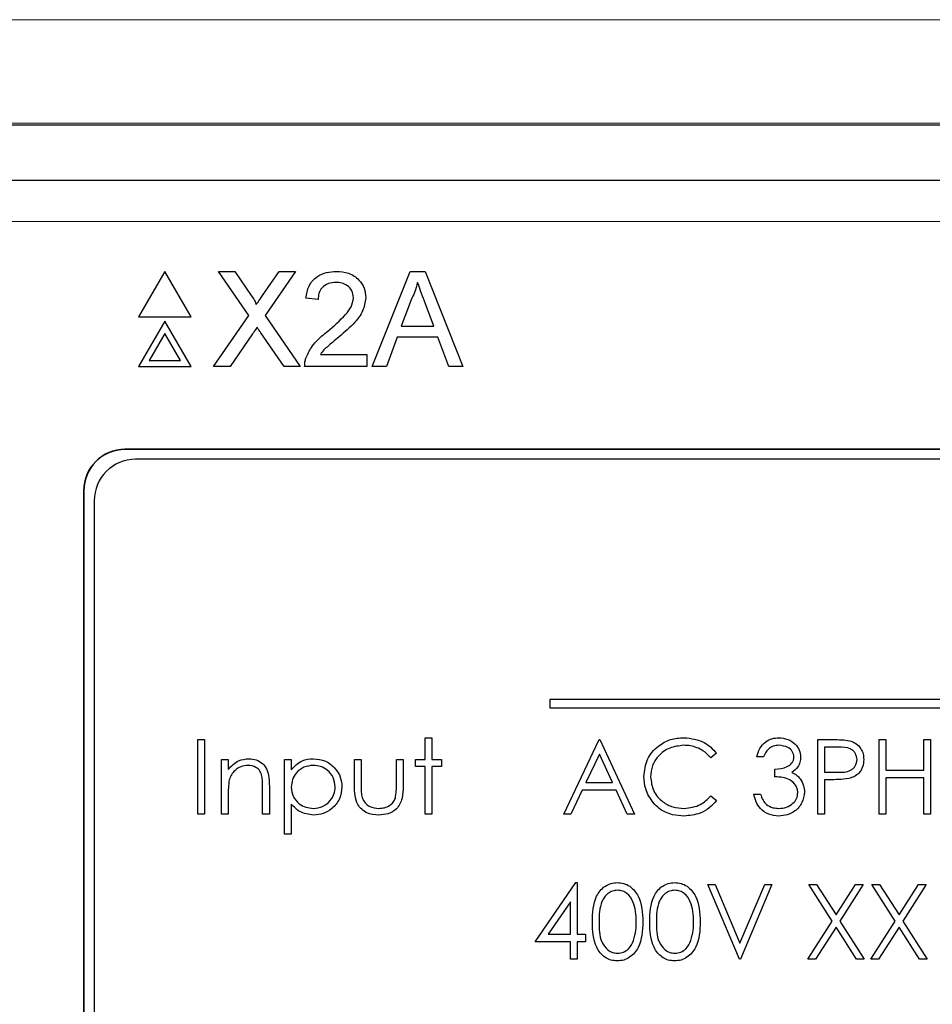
# Paper-space layout 'Blatt3' of a CAD drawing. Header units: millimetres. Extents: x 5 to 418, y 2 to 292.
# Tile 32 of 73: x 106.3 to 109.97, y 179.23 to 183.2. Entities that reach past the tile are written whole.
import ezdxf

# ---------------------------------------------------------------- set-up
doc = ezdxf.new("R2010")
doc.units = ezdxf.units.MM

psp = doc.layouts.new('Blatt3')

# ---------------------------------------------------------------- linework, layer by layer
at = {"color": 7, "linetype": 'Continuous', "lineweight": 18}
for p, q in [((100.9333, 183.1974), (111.1428, 183.1974)), ((111.1428, 182.7808), (100.9333, 182.7808)), ((116.1844, 182.3848), (105.6786, 182.3848)), ((106.7232, 181.4669), (106.7232, 181.4681)), ((106.5577, 181.3014), (106.5565, 181.3014))]:
    psp.add_line(p, q, dxfattribs=at)
at = {"color": 7, "linetype": 'Continuous', "lineweight": 25}
for p, q in [((103.2262, 182.7745), (118.6516, 182.7745)), ((105.6786, 182.5514), (116.1844, 182.5514)), ((106.8836, 182.1841), (106.7778, 182.0008)), ((106.9895, 182.0008), (106.8836, 182.1841)), ((107.2217, 182.007), (107.0997, 182.1841)), ((107.0997, 182.1841), (107.1648, 182.1841)), ((107.1648, 182.1841), (107.2317, 182.0871)), ((107.2766, 182.087), (107.3433, 182.1841)), ((107.4093, 182.1841), (107.2873, 182.0064)), ((107.3433, 182.1841), (107.4093, 182.1841)), ((107.7183, 181.8008), (107.8705, 182.1841)), ((107.8705, 182.1841), (107.9314, 182.1841)), ((107.9314, 182.1841), (108.0836, 181.8008)), ((107.5004, 182.0711), (107.4513, 182.076)), ((107.8748, 182.0691), (107.8355, 181.963)), ((107.9664, 181.963), (107.9291, 182.0637)), ((106.7778, 182.0008), (106.9895, 182.0008)), ((106.8836, 181.9841), (106.7778, 181.8008)), ((106.9895, 181.8008), (106.8836, 181.9841)), ((107.0801, 181.8008), (107.2217, 182.007)), ((107.2873, 182.0064), (107.429, 181.8008)), ((106.8836, 181.9341), (106.8211, 181.8258)), ((106.9462, 181.8258), (106.8836, 181.9341)), ((107.2367, 181.9327), (107.146, 181.8008)), ((107.3638, 181.8008), (107.2705, 181.9362)), ((107.8355, 181.963), (107.9664, 181.963)), ((107.8192, 181.9187), (107.7756, 181.8008)), ((107.9826, 181.9187), (107.8192, 181.9187)), ((108.0263, 181.8008), (107.9826, 181.9187)), ((107.5095, 181.8499), (107.697, 181.8499)), ((107.697, 181.8499), (107.697, 181.8008)), ((106.8211, 181.8258), (106.9462, 181.8258)), ((106.7778, 181.8008), (106.9895, 181.8008)), ((107.146, 181.8008), (107.0801, 181.8008)), ((107.429, 181.8008), (107.3638, 181.8008)), ((107.697, 181.8008), (107.4463, 181.8008)), ((107.7756, 181.8008), (107.7183, 181.8008)), ((108.0836, 181.8008), (108.0263, 181.8008)), ((115.1398, 181.4681), (106.7232, 181.4681)), ((115.1398, 181.4669), (106.7232, 181.4669)), ((115.0993, 181.4276), (106.766, 181.4276)), ((106.5565, 181.3014), (106.5565, 174.5514)), ((106.5577, 181.3014), (106.5577, 174.5514)), ((106.5993, 181.2609), (106.5993, 174.5942)), ((108.4327, 180.4609), (108.4327, 180.4276)), ((113.5993, 180.4609), (108.4327, 180.4609)), ((108.4327, 180.4276), (113.5993, 180.4276)), ((107.9312, 180.3071), (107.9581, 180.3071)), ((107.9312, 180.2186), (107.9312, 180.3071)), ((107.9581, 180.3071), (107.9581, 180.2186)), ((107.0158, 180.2994), (107.0427, 180.2994)), ((107.0158, 179.9994), (107.0158, 180.2994)), ((107.0427, 180.2994), (107.0427, 179.9994)), ((108.4889, 179.9994), (108.6312, 180.2994)), ((108.6312, 180.2994), (108.635, 180.2994)), ((108.635, 180.2994), (108.7735, 179.9994)), ((109.512, 180.2994), (109.5708, 180.2994)), ((109.512, 179.9994), (109.512, 180.2994)), ((109.5938, 180.2686), (109.5389, 180.2686)), ((109.5389, 180.2686), (109.5389, 180.1686)), ((109.7581, 180.2994), (109.785, 180.2994)), ((109.7581, 179.9994), (109.7581, 180.2994)), ((109.785, 180.2994), (109.785, 180.1763)), ((109.9389, 180.2994), (109.9658, 180.2994)), ((109.9389, 180.1763), (109.9389, 180.2994)), ((109.9658, 180.2994), (109.9658, 179.9994)), ((108.6328, 180.2409), (108.5785, 180.1263)), ((108.6857, 180.1263), (108.6328, 180.2409)), ((109.1043, 180.2444), (109.0807, 180.2263)), ((109.2927, 180.2302), (109.2658, 180.2302)), ((107.112, 180.2186), (107.1389, 180.2186)), ((107.112, 179.9994), (107.112, 180.2186)), ((107.1389, 180.2186), (107.1389, 180.1791)), ((107.3658, 179.9186), (107.3658, 180.2186)), ((107.3658, 180.2186), (107.3927, 180.2186)), ((107.3927, 180.2186), (107.3927, 180.1781)), ((107.6466, 180.1139), (107.6466, 180.2186)), ((107.6466, 180.2186), (107.6735, 180.2186)), ((107.6735, 180.2186), (107.6735, 180.117)), ((107.8158, 180.117), (107.8158, 180.2186)), ((107.8158, 180.2186), (107.8427, 180.2186)), ((107.8427, 180.2186), (107.8427, 180.1119)), ((107.8927, 180.1917), (107.8927, 180.2186)), ((107.8927, 180.2186), (107.9312, 180.2186)), ((107.9312, 180.1917), (107.8927, 180.1917)), ((107.9312, 179.9994), (107.9312, 180.1917)), ((107.9581, 180.2186), (107.9966, 180.2186)), ((107.9966, 180.1917), (107.9581, 180.1917)), ((107.9581, 180.1917), (107.9581, 179.9994)), ((107.9966, 180.2186), (107.9966, 180.1917)), ((109.3389, 180.1494), (109.3389, 180.1802)), ((109.5389, 180.1686), (109.5914, 180.168)), ((109.785, 180.1763), (109.9389, 180.1763)), ((109.9389, 180.1456), (109.785, 180.1456)), ((109.785, 180.1456), (109.785, 179.9994)), ((109.9389, 179.9994), (109.9389, 180.1456)), ((107.3043, 180.1114), (107.3043, 179.9994)), ((108.5785, 180.1263), (108.6857, 180.1263)), ((109.5603, 180.1379), (109.5389, 180.1379)), ((109.5389, 180.1379), (109.5389, 179.9994)), ((107.1389, 180.0787), (107.1389, 179.9994)), ((107.2773, 179.9994), (107.2773, 180.1025)), ((108.5639, 180.0956), (108.5183, 179.9994)), ((108.6999, 180.0956), (108.5639, 180.0956)), ((108.7442, 179.9994), (108.6999, 180.0956)), ((109.0807, 180.0725), (109.1043, 180.0546)), ((109.2543, 180.0802), (109.2812, 180.0802)), ((107.3927, 180.0391), (107.3927, 179.9186)), ((107.0427, 179.9994), (107.0158, 179.9994)), ((107.1389, 179.9994), (107.112, 179.9994)), ((107.3043, 179.9994), (107.2773, 179.9994)), ((107.9581, 179.9994), (107.9312, 179.9994)), ((108.5183, 179.9994), (108.4889, 179.9994)), ((108.7735, 179.9994), (108.7442, 179.9994)), ((109.5389, 179.9994), (109.512, 179.9994)), ((109.785, 179.9994), (109.7581, 179.9994)), ((109.9658, 179.9994), (109.9389, 179.9994)), ((107.3927, 179.9186), (107.3658, 179.9186)), ((108.3735, 179.4853), (108.5373, 179.7238)), ((108.5373, 179.7238), (108.5427, 179.7238)), ((108.5427, 179.7238), (108.5427, 179.5161)), ((109.0697, 179.7161), (109.0985, 179.7161)), ((109.1966, 179.4161), (109.0697, 179.7161)), ((109.0985, 179.7161), (109.1985, 179.4797)), ((109.1985, 179.4797), (109.2985, 179.7161)), ((109.3273, 179.7161), (109.2004, 179.4161)), ((109.2985, 179.7161), (109.3273, 179.7161)), ((109.5695, 179.5691), (109.4754, 179.7161)), ((109.4754, 179.7161), (109.5065, 179.7161)), ((109.5065, 179.7161), (109.585, 179.5934)), ((109.585, 179.5934), (109.6636, 179.7161)), ((109.6947, 179.7161), (109.6006, 179.5691)), ((109.6636, 179.7161), (109.6947, 179.7161)), ((109.7293, 179.7161), (109.7603, 179.7161)), ((109.8234, 179.5691), (109.7293, 179.7161)), ((109.7603, 179.7161), (109.8389, 179.5934)), ((109.8389, 179.5934), (109.9174, 179.7161)), ((109.9485, 179.7161), (109.8544, 179.5691)), ((109.9174, 179.7161), (109.9485, 179.7161)), ((108.5158, 179.6464), (108.4264, 179.5161)), ((108.5158, 179.5161), (108.5158, 179.6464)), ((109.4716, 179.4161), (109.5695, 179.5691)), ((109.6006, 179.5691), (109.6985, 179.4161)), ((109.7254, 179.4161), (109.8234, 179.5691)), ((109.8544, 179.5691), (109.9523, 179.4161)), ((108.4264, 179.5161), (108.5158, 179.5161)), ((108.5427, 179.5161), (108.5773, 179.5161)), ((108.5773, 179.5161), (108.5773, 179.4853)), ((109.585, 179.5448), (109.5026, 179.4161)), ((109.6674, 179.4161), (109.585, 179.5448)), ((109.8389, 179.5448), (109.7565, 179.4161)), ((109.9213, 179.4161), (109.8389, 179.5448)), ((108.5158, 179.4853), (108.3735, 179.4853)), ((108.5158, 179.4161), (108.5158, 179.4853)), ((108.5773, 179.4853), (108.5427, 179.4853)), ((108.5427, 179.4853), (108.5427, 179.4161)), ((108.5427, 179.4161), (108.5158, 179.4161)), ((109.2004, 179.4161), (109.1966, 179.4161)), ((109.5026, 179.4161), (109.4716, 179.4161)), ((109.6985, 179.4161), (109.6674, 179.4161)), ((109.7565, 179.4161), (109.7254, 179.4161)), ((109.9523, 179.4161), (109.9213, 179.4161))]:
    psp.add_line(p, q, dxfattribs=at)
for centre, radius in [((106.7232, 181.3014), 0.1667), ((106.7232, 181.3014), 0.1655), ((106.766, 181.2609), 0.1667)]:
    psp.add_arc(centre, radius, 90, 180, dxfattribs=at)
for points, knots in [([(107.4513, 182.076), (107.4541, 182.093), (107.4598, 182.1269), (107.4927, 182.1645), (107.5338, 182.1819), (107.5607, 182.1834), (107.5741, 182.1841)], [0, 0, 0, 0, 0.280235, 0.558893, 0.779132, 1, 1, 1, 1]), ([(107.5741, 182.1841), (107.5908, 182.183), (107.6242, 182.1806), (107.6642, 182.1541), (107.6885, 182.1176), (107.6909, 182.0914), (107.6921, 182.0783)], [0, 0, 0, 0, 0.280482, 0.559644, 0.779749, 1, 1, 1, 1]), ([(107.573, 182.1399), (107.5624, 182.1391), (107.5413, 182.1375), (107.5158, 182.1203), (107.5022, 182.096), (107.501, 182.0794), (107.5004, 182.0711)], [0, 0, 0, 0, 0.28041, 0.559489, 0.779375, 1, 1, 1, 1]), ([(107.6429, 182.0778), (107.6416, 182.0876), (107.639, 182.1073), (107.6191, 182.1278), (107.5961, 182.1385), (107.5808, 182.1394), (107.573, 182.1399)], [0, 0, 0, 0, 0.27908, 0.558612, 0.779043, 1, 1, 1, 1]), ([(107.9009, 182.1399), (107.8973, 182.1262), (107.8908, 182.1018), (107.8796, 182.0791), (107.8748, 182.0691)], [0, 0, 0, 0, 0.559915, 1, 1, 1, 1]), ([(107.9291, 182.0637), (107.9238, 182.0779), (107.9144, 182.1033), (107.9051, 182.1287), (107.9009, 182.1399)], [0, 0, 0, 0, 0.560002, 1, 1, 1, 1]), ([(107.2317, 182.0871), (107.236, 182.0805), (107.242, 182.0714), (107.2494, 182.0595), (107.2509, 182.0535), (107.2516, 182.0505)], [0, 0, 0, 0, 0.561277, 0.781763, 1, 1, 1, 1]), ([(107.2516, 182.0505), (107.2563, 182.0573), (107.2646, 182.0695), (107.273, 182.0816), (107.2766, 182.087)], [0, 0, 0, 0, 0.56, 1, 1, 1, 1]), ([(107.5399, 181.9441), (107.5644, 181.9651), (107.5985, 181.9943), (107.6362, 182.0399), (107.6407, 182.0652), (107.6429, 182.0778)], [0, 0, 0, 0, 0.561313, 0.781386, 1, 1, 1, 1]), ([(107.6921, 182.0783), (107.6895, 182.06), (107.6843, 182.0233), (107.6431, 181.9702), (107.6075, 181.9397), (107.5857, 181.921)], [0, 0, 0, 0, 0.278741, 0.558834, 1, 1, 1, 1]), ([(107.2548, 181.959), (107.2514, 181.9541), (107.2453, 181.9454), (107.2393, 181.9366), (107.2367, 181.9327)], [0, 0, 0, 0, 0.560002, 1, 1, 1, 1]), ([(107.2705, 181.9362), (107.2675, 181.9405), (107.2623, 181.9481), (107.2571, 181.9557), (107.2548, 181.959)], [0, 0, 0, 0, 0.56, 1, 1, 1, 1]), ([(107.4515, 181.8349), (107.458, 181.8497), (107.4687, 181.8743), (107.4928, 181.9027), (107.5155, 181.9244), (107.5317, 181.9376), (107.5399, 181.9441)], [0, 0, 0, 0, 0.339411, 0.559525, 0.779752, 1, 1, 1, 1]), ([(107.5857, 181.921), (107.5766, 181.9135), (107.5615, 181.9011), (107.5407, 181.8836), (107.5234, 181.8683), (107.5141, 181.856), (107.5095, 181.8499)], [0, 0, 0, 0, 0.3400378, 0.5600628, 0.7800895, 1, 1, 1, 1]), ([(107.4463, 181.8008), (107.4465, 181.8073), (107.4467, 181.8189), (107.45, 181.83), (107.4515, 181.8349)], [0, 0, 0, 0, 0.559956, 1, 1, 1, 1]), ([(108.812, 180.1512), (108.8147, 180.1747), (108.8202, 180.2217), (108.8646, 180.2732), (108.918, 180.303), (108.9549, 180.3057), (108.9734, 180.3071)], [0, 0, 0, 0, 0.2795119, 0.5590796, 0.7793739, 1, 1, 1, 1]), ([(108.9734, 180.3071), (109.0022, 180.3039), (109.0537, 180.2982), (109.0888, 180.2608), (109.1043, 180.2444)], [0, 0, 0, 0, 0.559517, 1, 1, 1, 1]), ([(109.2658, 180.2302), (109.2693, 180.2417), (109.2762, 180.2648), (109.2991, 180.2903), (109.3268, 180.3049), (109.3457, 180.3064), (109.3551, 180.3071)], [0, 0, 0, 0, 0.280288, 0.55968, 0.779747, 1, 1, 1, 1]), ([(109.3551, 180.3071), (109.3673, 180.3058), (109.3915, 180.3032), (109.4206, 180.2839), (109.439, 180.2578), (109.4415, 180.2387), (109.4427, 180.2292)], [0, 0, 0, 0, 0.280085, 0.559868, 0.780099, 1, 1, 1, 1]), ([(108.9717, 180.2763), (108.9525, 180.2741), (108.9142, 180.2698), (108.8696, 180.2372), (108.843, 180.1944), (108.8402, 180.1642), (108.8389, 180.1491)], [0, 0, 0, 0, 0.279856, 0.559519, 0.779686, 1, 1, 1, 1]), ([(109.0807, 180.2263), (109.0709, 180.2365), (109.0548, 180.2534), (109.0255, 180.2676), (108.999, 180.2751), (108.9808, 180.2759), (108.9717, 180.2763)], [0, 0, 0, 0, 0.339327, 0.559466, 0.779727, 1, 1, 1, 1]), ([(109.3555, 180.2763), (109.3477, 180.2757), (109.3321, 180.2745), (109.3073, 180.2595), (109.2983, 180.2413), (109.2927, 180.2302)], [0, 0, 0, 0, 0.280636, 0.560364, 1, 1, 1, 1]), ([(109.4158, 180.2293), (109.4143, 180.2371), (109.4112, 180.2529), (109.3883, 180.2723), (109.3679, 180.2748), (109.3555, 180.2763)], [0, 0, 0, 0, 0.278859, 0.560074, 1, 1, 1, 1]), ([(109.5708, 180.2994), (109.5836, 180.2995), (109.6065, 180.2995), (109.6292, 180.2963), (109.6391, 180.2949)], [0, 0, 0, 0, 0.560314, 1, 1, 1, 1]), ([(109.6697, 180.2188), (109.6683, 180.2274), (109.6662, 180.2404), (109.6552, 180.2539), (109.634, 180.2691), (109.6116, 180.2688), (109.5938, 180.2686)], [0, 0, 0, 0, 0.248969, 0.374729, 0.500383, 1, 1, 1, 1]), ([(109.6391, 180.2949), (109.6482, 180.2916), (109.6665, 180.285), (109.6853, 180.2647), (109.6953, 180.2417), (109.6961, 180.2265), (109.6966, 180.2189)], [0, 0, 0, 0, 0.279705, 0.559381, 0.779509, 1, 1, 1, 1]), ([(109.3389, 180.1802), (109.3558, 180.1817), (109.3812, 180.1841), (109.4061, 180.2017), (109.4146, 180.2166), (109.4154, 180.2251), (109.4158, 180.2293)], [0, 0, 0, 0, 0.499418, 0.749016, 0.874544, 1, 1, 1, 1]), ([(109.4427, 180.2292), (109.4422, 180.2222), (109.4413, 180.2084), (109.4305, 180.1853), (109.4163, 180.1742), (109.4077, 180.1674)], [0, 0, 0, 0, 0.280508, 0.560792, 1, 1, 1, 1]), ([(107.1389, 180.1791), (107.1517, 180.1929), (107.1746, 180.2175), (107.2077, 180.221), (107.2223, 180.2225)], [0, 0, 0, 0, 0.559141, 1, 1, 1, 1]), ([(107.2176, 180.1956), (107.2081, 180.1946), (107.1891, 180.1926), (107.1668, 180.1772), (107.1506, 180.1587), (107.1455, 180.1446), (107.143, 180.1375)], [0, 0, 0, 0, 0.279553, 0.559373, 0.779703, 1, 1, 1, 1]), ([(107.2742, 180.1524), (107.272, 180.1594), (107.2677, 180.1733), (107.2482, 180.1925), (107.2292, 180.1944), (107.2176, 180.1956)], [0, 0, 0, 0, 0.281192, 0.561331, 1, 1, 1, 1]), ([(107.2223, 180.2225), (107.2321, 180.2216), (107.2518, 180.2199), (107.2776, 180.2041), (107.3038, 180.1691), (107.3041, 180.1352), (107.3043, 180.1114)], [0, 0, 0, 0, 0.187021, 0.37389, 0.56061, 1, 1, 1, 1]), ([(107.3927, 180.1781), (107.4064, 180.1925), (107.4308, 180.2182), (107.4658, 180.2212), (107.4813, 180.2225)], [0, 0, 0, 0, 0.558418, 1, 1, 1, 1]), ([(107.4811, 180.1956), (107.4681, 180.1942), (107.4421, 180.1914), (107.4129, 180.1681), (107.3953, 180.1391), (107.3936, 180.1187), (107.3927, 180.1085)], [0, 0, 0, 0, 0.279747, 0.559315, 0.779515, 1, 1, 1, 1]), ([(107.5697, 180.1093), (107.5679, 180.1221), (107.5643, 180.1477), (107.5406, 180.1763), (107.5114, 180.1928), (107.4912, 180.1946), (107.4811, 180.1956)], [0, 0, 0, 0, 0.279387, 0.559092, 0.779508, 1, 1, 1, 1]), ([(107.4813, 180.2225), (107.4981, 180.2206), (107.5318, 180.2167), (107.5693, 180.1862), (107.5929, 180.1493), (107.5954, 180.1228), (107.5966, 180.1096)], [0, 0, 0, 0, 0.279627, 0.559432, 0.779703, 1, 1, 1, 1]), ([(109.5914, 180.168), (109.6097, 180.1679), (109.6326, 180.1678), (109.6547, 180.1828), (109.6663, 180.1966), (109.6683, 180.21), (109.6697, 180.2188)], [0, 0, 0, 0, 0.499721, 0.62535, 0.751083, 1, 1, 1, 1]), ([(109.6966, 180.2189), (109.6959, 180.209), (109.6944, 180.1893), (109.6794, 180.1652), (109.659, 180.1497), (109.6441, 180.1451), (109.6367, 180.1428)], [0, 0, 0, 0, 0.280099, 0.559324, 0.779458, 1, 1, 1, 1]), ([(107.2773, 180.1025), (107.2774, 180.1119), (107.2775, 180.1286), (107.2752, 180.1451), (107.2742, 180.1524)], [0, 0, 0, 0, 0.5602545, 1, 1, 1, 1]), ([(108.85, 180.0442), (108.8376, 180.0624), (108.8154, 180.0949), (108.813, 180.1339), (108.812, 180.1512)], [0, 0, 0, 0, 0.5590286, 1, 1, 1, 1]), ([(108.8389, 180.1491), (108.8412, 180.1297), (108.8457, 180.0909), (108.8833, 180.0491), (108.9279, 180.0257), (108.9583, 180.0236), (108.9736, 180.0225)], [0, 0, 0, 0, 0.279434, 0.558921, 0.779283, 1, 1, 1, 1]), ([(109.4312, 180.0859), (109.4308, 180.0912), (109.4299, 180.1016), (109.4205, 180.1206), (109.3926, 180.1464), (109.3604, 180.1482), (109.3389, 180.1494)], [0, 0, 0, 0, 0.125587, 0.251191, 0.500605, 1, 1, 1, 1]), ([(109.4077, 180.1674), (109.4147, 180.1638), (109.4272, 180.1573), (109.4362, 180.1466), (109.4402, 180.1418)], [0, 0, 0, 0, 0.559795, 1, 1, 1, 1]), ([(107.143, 180.1375), (107.1415, 180.1266), (107.1389, 180.1071), (107.1389, 180.0874), (107.1389, 180.0787)], [0, 0, 0, 0, 0.559658, 1, 1, 1, 1]), ([(107.3927, 180.1085), (107.3942, 180.0956), (107.397, 180.0697), (107.4216, 180.0413), (107.4511, 180.0254), (107.4714, 180.0235), (107.4815, 180.0225)], [0, 0, 0, 0, 0.279654, 0.558875, 0.779455, 1, 1, 1, 1]), ([(107.4815, 180.0225), (107.4943, 180.0241), (107.52, 180.0273), (107.5488, 180.0505), (107.5663, 180.0791), (107.5685, 180.0993), (107.5697, 180.1093)], [0, 0, 0, 0, 0.279628, 0.559247, 0.779775, 1, 1, 1, 1]), ([(107.5966, 180.1096), (107.5946, 180.0928), (107.5907, 180.059), (107.5594, 180.0219), (107.5219, 179.999), (107.4954, 179.9967), (107.4822, 179.9956)], [0, 0, 0, 0, 0.27954, 0.559273, 0.779559, 1, 1, 1, 1]), ([(107.7448, 179.9956), (107.7281, 179.9969), (107.6949, 179.9995), (107.6483, 180.0434), (107.6472, 180.0871), (107.6466, 180.1139)], [0, 0, 0, 0, 0.28097, 0.559785, 1, 1, 1, 1]), ([(107.6735, 180.117), (107.6735, 180.1073), (107.6734, 180.0901), (107.6764, 180.0731), (107.6778, 180.0657)], [0, 0, 0, 0, 0.560377, 1, 1, 1, 1]), ([(107.8427, 180.1119), (107.8425, 180.0955), (107.842, 180.063), (107.8209, 180.0202), (107.7834, 179.998), (107.7577, 179.9964), (107.7448, 179.9956)], [0, 0, 0, 0, 0.281501, 0.559646, 0.779298, 1, 1, 1, 1]), ([(107.8114, 180.0635), (107.813, 180.0734), (107.8159, 180.0911), (107.8158, 180.1091), (107.8158, 180.117)], [0, 0, 0, 0, 0.559371, 1, 1, 1, 1]), ([(109.4402, 180.1418), (109.446, 180.1327), (109.4562, 180.1162), (109.4575, 180.097), (109.4581, 180.0885)], [0, 0, 0, 0, 0.559419, 1, 1, 1, 1]), ([(109.6367, 180.1428), (109.6225, 180.141), (109.5972, 180.1378), (109.5716, 180.1379), (109.5603, 180.1379)], [0, 0, 0, 0, 0.559694, 1, 1, 1, 1]), ([(108.9736, 180.0225), (108.9968, 180.0253), (109.0383, 180.0304), (109.0677, 180.0596), (109.0807, 180.0725)], [0, 0, 0, 0, 0.558772, 1, 1, 1, 1]), ([(109.3543, 179.9917), (109.3406, 179.9929), (109.3131, 179.9953), (109.2806, 180.0184), (109.2617, 180.0487), (109.2568, 180.0697), (109.2543, 180.0802)], [0, 0, 0, 0, 0.279886, 0.558979, 0.779263, 1, 1, 1, 1]), ([(109.2812, 180.0802), (109.2839, 180.0715), (109.2888, 180.0559), (109.2999, 180.044), (109.3047, 180.0387)], [0, 0, 0, 0, 0.560694, 1, 1, 1, 1]), ([(109.4581, 180.0885), (109.456, 180.0738), (109.4517, 180.0444), (109.4235, 180.012), (109.3892, 179.9944), (109.366, 179.9926), (109.3543, 179.9917)], [0, 0, 0, 0, 0.279304, 0.558838, 0.779277, 1, 1, 1, 1]), ([(109.3548, 180.0225), (109.3652, 180.0232), (109.386, 180.0246), (109.4111, 180.0401), (109.4282, 180.0615), (109.4302, 180.0778), (109.4312, 180.0859)], [0, 0, 0, 0, 0.280599, 0.560151, 0.780303, 1, 1, 1, 1]), ([(107.4822, 179.9956), (107.4626, 179.9982), (107.4277, 180.0028), (107.4034, 180.028), (107.3927, 180.0391)], [0, 0, 0, 0, 0.558466, 1, 1, 1, 1]), ([(107.6778, 180.0657), (107.6811, 180.0583), (107.6877, 180.0436), (107.7118, 180.0261), (107.7325, 180.0239), (107.7451, 180.0225)], [0, 0, 0, 0, 0.280117, 0.560544, 1, 1, 1, 1]), ([(107.7451, 180.0225), (107.7529, 180.0229), (107.7685, 180.0239), (107.7884, 180.0332), (107.8036, 180.0468), (107.8088, 180.058), (107.8114, 180.0635)], [0, 0, 0, 0, 0.28027, 0.560007, 0.780074, 1, 1, 1, 1]), ([(108.9737, 179.9917), (108.958, 179.9926), (108.932, 179.994), (108.8977, 180.0064), (108.8712, 180.0221), (108.8571, 180.0368), (108.85, 180.0442)], [0, 0, 0, 0, 0.339838, 0.559927, 0.779959, 1, 1, 1, 1]), ([(109.1043, 180.0546), (109.095, 180.044), (109.0765, 180.0229), (109.032, 179.9974), (108.9958, 179.9939), (108.9737, 179.9917)], [0, 0, 0, 0, 0.2804103, 0.5607951, 1, 1, 1, 1]), ([(109.3047, 180.0387), (109.3133, 180.0333), (109.3287, 180.0237), (109.3468, 180.0228), (109.3548, 180.0225)], [0, 0, 0, 0, 0.558748, 1, 1, 1, 1]), ([(108.6043, 179.566), (108.6054, 179.6018), (108.6069, 179.6466), (108.6348, 179.6917), (108.6543, 179.7096), (108.6783, 179.7216), (108.6958, 179.7231), (108.7046, 179.7238)], [0, 0, 0, 0, 0.498702, 0.6241765, 0.7494675, 0.8747453, 1, 1, 1, 1]), ([(108.7046, 179.7238), (108.7134, 179.7231), (108.7311, 179.7216), (108.7632, 179.706), (108.8038, 179.6559), (108.8064, 179.602), (108.8081, 179.566)], [0, 0, 0, 0, 0.1256, 0.251197, 0.500581, 1, 1, 1, 1]), ([(108.835, 179.566), (108.8362, 179.6018), (108.8377, 179.6466), (108.8656, 179.6917), (108.8851, 179.7096), (108.909, 179.7216), (108.9266, 179.7231), (108.9353, 179.7238)], [0, 0, 0, 0, 0.498702, 0.624177, 0.749467, 0.874745, 1, 1, 1, 1]), ([(108.9353, 179.7238), (108.9442, 179.7231), (108.9618, 179.7216), (108.994, 179.706), (109.0346, 179.6559), (109.0372, 179.602), (109.0389, 179.566)], [0, 0, 0, 0, 0.1256, 0.251197, 0.500581, 1, 1, 1, 1]), ([(108.7055, 179.693), (108.6986, 179.6923), (108.6848, 179.6909), (108.6666, 179.6804), (108.652, 179.6656), (108.6322, 179.6291), (108.6316, 179.5941), (108.6312, 179.5661)], [0, 0, 0, 0, 0.125139, 0.250418, 0.375519, 0.500847, 1, 1, 1, 1]), ([(108.7812, 179.5661), (108.7801, 179.5939), (108.7784, 179.6357), (108.7503, 179.6769), (108.7261, 179.6908), (108.7123, 179.6923), (108.7055, 179.693)], [0, 0, 0, 0, 0.500072, 0.749021, 0.874598, 1, 1, 1, 1]), ([(108.9362, 179.693), (108.9294, 179.6923), (108.9156, 179.6909), (108.8974, 179.6804), (108.8828, 179.6656), (108.863, 179.6291), (108.8624, 179.5941), (108.862, 179.5661)], [0, 0, 0, 0, 0.125139, 0.250418, 0.375519, 0.500847, 1, 1, 1, 1]), ([(109.012, 179.5661), (109.0109, 179.5939), (109.0092, 179.6357), (108.9811, 179.6769), (108.9568, 179.6908), (108.9431, 179.6923), (108.9362, 179.693)], [0, 0, 0, 0, 0.500072, 0.749021, 0.874598, 1, 1, 1, 1]), ([(108.7046, 179.4084), (108.6958, 179.4091), (108.6783, 179.4105), (108.6464, 179.4262), (108.607, 179.4766), (108.6054, 179.5302), (108.6043, 179.566)], [0, 0, 0, 0, 0.125551, 0.25109, 0.50025, 1, 1, 1, 1]), ([(108.6312, 179.5661), (108.6314, 179.538), (108.6317, 179.496), (108.6606, 179.4551), (108.6849, 179.4414), (108.6986, 179.4399), (108.7055, 179.4392)], [0, 0, 0, 0, 0.500291, 0.749086, 0.874606, 1, 1, 1, 1]), ([(108.8081, 179.566), (108.8064, 179.53), (108.8039, 179.476), (108.7631, 179.4262), (108.731, 179.4105), (108.7134, 179.4091), (108.7046, 179.4084)], [0, 0, 0, 0, 0.499407, 0.748743, 0.874372, 1, 1, 1, 1]), ([(108.7698, 179.4907), (108.7737, 179.5045), (108.7805, 179.5292), (108.781, 179.5548), (108.7812, 179.5661)], [0, 0, 0, 0, 0.5595988, 1, 1, 1, 1]), ([(108.9353, 179.4084), (108.9266, 179.4091), (108.9091, 179.4105), (108.8772, 179.4262), (108.8378, 179.4766), (108.8361, 179.5302), (108.835, 179.566)], [0, 0, 0, 0, 0.125551, 0.25109, 0.50025, 1, 1, 1, 1]), ([(108.862, 179.5661), (108.8622, 179.538), (108.8625, 179.496), (108.8913, 179.4551), (108.9156, 179.4414), (108.9294, 179.4399), (108.9362, 179.4392)], [0, 0, 0, 0, 0.500291, 0.749086, 0.874606, 1, 1, 1, 1]), ([(109.0389, 179.566), (109.0372, 179.53), (109.0347, 179.476), (108.9939, 179.4262), (108.9618, 179.4105), (108.9442, 179.4091), (108.9353, 179.4084)], [0, 0, 0, 0, 0.4994065, 0.7487427, 0.8743724, 1, 1, 1, 1]), ([(109.0006, 179.4907), (109.0044, 179.5045), (109.0113, 179.5292), (109.0117, 179.5548), (109.012, 179.5661)], [0, 0, 0, 0, 0.5595988, 1, 1, 1, 1]), ([(108.7055, 179.4392), (108.7137, 179.4402), (108.7301, 179.4422), (108.7554, 179.4594), (108.7644, 179.4788), (108.7698, 179.4907)], [0, 0, 0, 0, 0.280257, 0.560781, 1, 1, 1, 1]), ([(108.9362, 179.4392), (108.9444, 179.4402), (108.9608, 179.4422), (108.9862, 179.4594), (108.9951, 179.4788), (109.0006, 179.4907)], [0, 0, 0, 0, 0.280257, 0.560781, 1, 1, 1, 1])]:
    psp.add_open_spline(points, degree=3, knots=knots, dxfattribs=at)

doc.saveas('drawing.dxf')
